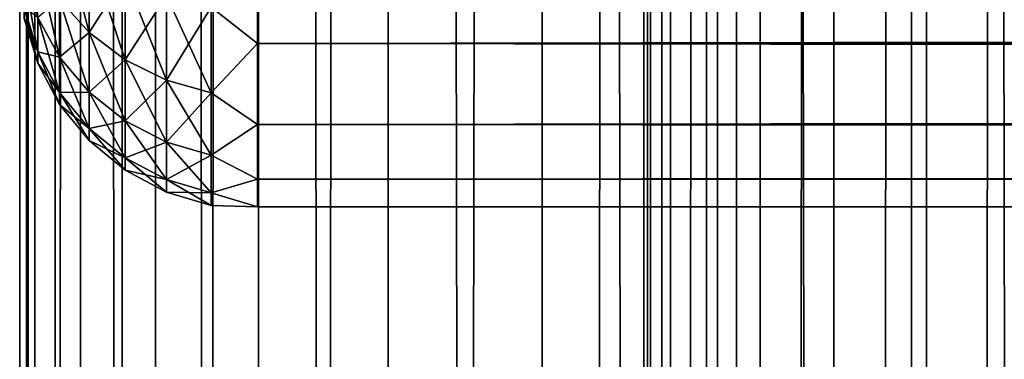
# Model space of a CAD drawing. Extents: x -265 to 265, y 0 to 1027.
# Tile 144 of 256: x -265 to -256.72, y 566.25 to 569.1. Entities that reach past the tile are written whole.
import ezdxf

# ---------------------------------------------------------------- set-up
doc = ezdxf.new("R2010")
doc.units = 0
doc.header["$LTSCALE"] = 41.718519
for name, color, linetype in [('28', 7, 'CONTINUOUS'), ('30', 7, 'CONTINUOUS'), ('67', 7, 'CONTINUOUS'), ('68', 7, 'CONTINUOUS')]:
    doc.layers.add(name, color=color, linetype=linetype)

msp = doc.modelspace()

# ---------------------------------------------------------------- linework, layer by layer
at = {"layer": '28', "color": 7, "linetype": 'CONTINUOUS'}
for points in [[(-263, 568.9014, 21.7492), (-263, 569.7879, 20.2915), (263, 568.9014, 21.7492), (-263, 568.9014, 21.7492)], [(263, 568.9014, 21.7492), (-263, 569.7879, 20.2915), (263, 569.7879, 20.2915), (263, 568.9014, 21.7492)], [(-263, 569.7879, 34.7085), (-263, 568.9014, 33.2508), (263, 569.7879, 34.7085), (-263, 569.7879, 34.7085)], [(263, 569.7879, 34.7085), (-263, 568.9014, 33.2508), (263, 568.9014, 33.2508), (263, 569.7879, 34.7085)], [(-263, 568.2217, 23.314), (-263, 568.9014, 21.7492), (263, 568.2217, 23.314), (-263, 568.2217, 23.314)], [(263, 568.2217, 23.314), (-263, 568.9014, 21.7492), (263, 568.9014, 21.7492), (263, 568.2217, 23.314)], [(-263, 568.9014, 33.2508), (-263, 568.2217, 31.686), (263, 568.9014, 33.2508), (-263, 568.9014, 33.2508)], [(263, 568.9014, 33.2508), (-263, 568.2217, 31.686), (263, 568.2217, 31.686), (263, 568.9014, 33.2508)], [(-263, 567.7614, 24.9568), (-263, 568.2217, 23.314), (263, 567.7614, 24.9568), (-263, 567.7614, 24.9568)], [(263, 567.7614, 24.9568), (-263, 568.2217, 23.314), (263, 568.2217, 23.314), (263, 567.7614, 24.9568)], [(-263, 568.2217, 31.686), (-263, 567.7614, 30.0432), (263, 568.2217, 31.686), (-263, 568.2217, 31.686)], [(263, 568.2217, 31.686), (-263, 567.7614, 30.0432), (263, 567.7614, 30.0432), (263, 568.2217, 31.686)], [(-263, 567.5291, 26.647), (-263, 567.7614, 24.9568), (263, 567.5291, 26.647), (-263, 567.5291, 26.647)], [(263, 567.5291, 26.647), (-263, 567.7614, 24.9568), (263, 567.7614, 24.9568), (263, 567.5291, 26.647)], [(-263, 567.7614, 30.0432), (-263, 567.5291, 28.353), (263, 567.7614, 30.0432), (-263, 567.7614, 30.0432)], [(263, 567.7614, 30.0432), (-263, 567.5291, 28.353), (263, 567.5291, 28.353), (263, 567.7614, 30.0432)], [(-263, 567.5291, 28.353), (-263, 567.5291, 26.647), (263, 567.5291, 28.353), (-263, 567.5291, 28.353)], [(263, 567.5291, 28.353), (-263, 567.5291, 26.647), (263, 567.5291, 26.647), (263, 567.5291, 28.353)]]:
    msp.add_3dface(points, dxfattribs=at)
at = {"layer": '30', "color": 7, "linetype": 'CONTINUOUS'}
for points in [[(-264.6638, 569.2739, 23.0571), (-264.6638, 569.9456, 21.6951), (-264.415, 568.9935, 22.9409), (-264.6638, 569.2739, 23.0571)], [(-264.415, 568.9935, 22.9409), (-264.6638, 569.9456, 21.6951), (-264.415, 569.6827, 21.5433), (-264.415, 568.9935, 22.9409)], [(-263, 569.7879, 20.2915), (-263, 568.9014, 21.7492), (-263.3902, 569.208, 21.2692), (-263, 569.7879, 20.2915)], [(-263, 568.9014, 33.2508), (-263, 569.7879, 34.7085), (-263.3902, 569.208, 33.7308), (-263, 568.9014, 33.2508)], [(-264.415, 569.6827, 33.4567), (-264.6638, 569.2739, 31.9429), (-264.415, 568.9935, 32.0591), (-264.415, 569.6827, 33.4567)], [(-264.415, 569.6827, 33.4567), (-264.415, 568.9935, 32.0591), (-264.1118, 569.467, 33.5813), (-264.415, 569.6827, 33.4567)], [(-264.415, 568.9935, 22.9409), (-264.415, 569.6827, 21.5433), (-264.1118, 568.7633, 22.8456), (-264.415, 568.9935, 22.9409)], [(-264.1118, 568.7633, 22.8456), (-264.415, 569.6827, 21.5433), (-264.1118, 569.467, 21.4187), (-264.1118, 568.7633, 22.8456)], [(-264.8485, 569.1202, 24.5848), (-264.8485, 569.5938, 23.1896), (-264.6638, 568.7858, 24.4952), (-264.8485, 569.1202, 24.5848)], [(-264.6638, 568.7858, 24.4952), (-264.8485, 569.5938, 23.1896), (-264.6638, 569.2739, 23.0571), (-264.6638, 568.7858, 24.4952)], [(-264.962, 569.2053, 26.0788), (-264.962, 569.4831, 24.682), (-264.8485, 568.8328, 26.0298), (-264.962, 569.2053, 26.0788)], [(-264.8485, 568.8328, 26.0298), (-264.962, 569.4831, 24.682), (-264.8485, 569.1202, 24.5848), (-264.8485, 568.8328, 26.0298)], [(-264.1118, 569.467, 33.5813), (-264.415, 568.9935, 32.0591), (-264.1118, 568.7633, 32.1544), (-264.1118, 569.467, 33.5813)], [(-264.1118, 569.467, 33.5813), (-264.1118, 568.7633, 32.1544), (-263.7657, 569.3067, 33.6738), (-264.1118, 569.467, 33.5813)], [(-264.1118, 568.7633, 22.8456), (-264.1118, 569.467, 21.4187), (-263.7657, 568.5923, 22.7748), (-264.1118, 568.7633, 22.8456)], [(-263.7657, 568.5923, 22.7748), (-264.1118, 569.467, 21.4187), (-263.7657, 569.3067, 21.3262), (-263.7657, 568.5923, 22.7748)], [(-264.6638, 569.2739, 31.9429), (-264.8485, 569.1202, 30.4152), (-264.6638, 568.7858, 30.5048), (-264.6638, 569.2739, 31.9429)], [(-264.6638, 569.2739, 31.9429), (-264.6638, 568.7858, 30.5048), (-264.415, 568.9935, 32.0591), (-264.6638, 569.2739, 31.9429)], [(-264.6638, 568.7858, 24.4952), (-264.6638, 569.2739, 23.0571), (-264.415, 568.4926, 24.4166), (-264.6638, 568.7858, 24.4952)], [(-264.415, 568.4926, 24.4166), (-264.6638, 569.2739, 23.0571), (-264.415, 568.9935, 22.9409), (-264.415, 568.4926, 24.4166)], [(-263.7657, 569.3067, 33.6738), (-264.1118, 568.7633, 32.1544), (-263.7657, 568.5923, 32.2252), (-263.7657, 569.3067, 33.6738)], [(-263.7657, 569.3067, 33.6738), (-263.7657, 568.5923, 32.2252), (-263.3902, 569.208, 33.7308), (-263.7657, 569.3067, 33.6738)], [(-263.7657, 568.5923, 22.7748), (-263.7657, 569.3067, 21.3262), (-263.3902, 568.487, 22.7312), (-263.7657, 568.5923, 22.7748)], [(-263.3902, 568.487, 22.7312), (-263.7657, 569.3067, 21.3262), (-263.3902, 569.208, 21.2692), (-263.3902, 568.487, 22.7312)], [(-264.962, 569.2053, 28.9212), (-264.962, 569.1121, 27.5), (-264.8485, 568.8328, 28.9702), (-264.962, 569.2053, 28.9212)], [(-264.8485, 569.1202, 30.4152), (-264.962, 569.2053, 28.9212), (-264.8485, 568.8328, 28.9702), (-264.8485, 569.1202, 30.4152)], [(-264.962, 569.1121, 27.5), (-264.962, 569.2053, 26.0788), (-264.8485, 568.7364, 27.5), (-264.962, 569.1121, 27.5)], [(-264.8485, 568.7364, 27.5), (-264.962, 569.2053, 26.0788), (-264.8485, 568.8328, 26.0298), (-264.8485, 568.7364, 27.5)], [(-263.3902, 569.208, 33.7308), (-263.7657, 568.5923, 32.2252), (-263.3902, 568.487, 32.2688), (-263.3902, 569.208, 33.7308)], [(-263, 568.9014, 21.7492), (-263.3902, 568.487, 22.7312), (-263.3902, 569.208, 21.2692), (-263, 568.9014, 21.7492)], [(-263, 568.9014, 33.2508), (-263.3902, 569.208, 33.7308), (-263.3902, 568.487, 32.2688), (-263, 568.9014, 33.2508)], [(-264.8485, 568.8328, 28.9702), (-264.962, 569.1121, 27.5), (-264.8485, 568.7364, 27.5), (-264.8485, 568.8328, 28.9702)], [(-264.8485, 569.1202, 30.4152), (-264.8485, 568.8328, 28.9702), (-264.6638, 568.7858, 30.5048), (-264.8485, 569.1202, 30.4152)], [(-264.8485, 568.8328, 26.0298), (-264.8485, 569.1202, 24.5848), (-264.6638, 568.4895, 25.9846), (-264.8485, 568.8328, 26.0298)], [(-264.6638, 568.4895, 25.9846), (-264.8485, 569.1202, 24.5848), (-264.6638, 568.7858, 24.4952), (-264.6638, 568.4895, 25.9846)], [(-264.415, 568.9935, 32.0591), (-264.6638, 568.7858, 30.5048), (-264.415, 568.4926, 30.5834), (-264.415, 568.9935, 32.0591)], [(-264.415, 568.9935, 32.0591), (-264.415, 568.4926, 30.5834), (-264.1118, 568.7633, 32.1544), (-264.415, 568.9935, 32.0591)], [(-264.415, 568.4926, 24.4166), (-264.415, 568.9935, 22.9409), (-264.1118, 568.2519, 24.3521), (-264.415, 568.4926, 24.4166)], [(-264.1118, 568.2519, 24.3521), (-264.415, 568.9935, 22.9409), (-264.1118, 568.7633, 22.8456), (-264.1118, 568.2519, 24.3521)], [(-263, 568.9014, 21.7492), (-263, 568.2217, 23.314), (-263.3902, 568.487, 22.7312), (-263, 568.9014, 21.7492)], [(-263, 568.2217, 31.686), (-263, 568.9014, 33.2508), (-263.3902, 568.487, 32.2688), (-263, 568.2217, 31.686)], [(-264.8485, 568.8328, 28.9702), (-264.8485, 568.7364, 27.5), (-264.6638, 568.4895, 29.0154), (-264.8485, 568.8328, 28.9702)], [(-264.6638, 568.7858, 30.5048), (-264.8485, 568.8328, 28.9702), (-264.6638, 568.4895, 29.0154), (-264.6638, 568.7858, 30.5048)], [(-264.8485, 568.7364, 27.5), (-264.8485, 568.8328, 26.0298), (-264.6638, 568.3902, 27.5), (-264.8485, 568.7364, 27.5)], [(-264.6638, 568.3902, 27.5), (-264.8485, 568.8328, 26.0298), (-264.6638, 568.4895, 25.9846), (-264.6638, 568.3902, 27.5)], [(-264.6638, 568.7858, 30.5048), (-264.6638, 568.4895, 29.0154), (-264.415, 568.4926, 30.5834), (-264.6638, 568.7858, 30.5048)], [(-264.6638, 568.4895, 25.9846), (-264.6638, 568.7858, 24.4952), (-264.415, 568.1885, 25.945), (-264.6638, 568.4895, 25.9846)], [(-264.415, 568.1885, 25.945), (-264.6638, 568.7858, 24.4952), (-264.415, 568.4926, 24.4166), (-264.415, 568.1885, 25.945)], [(-264.1118, 568.7633, 32.1544), (-264.415, 568.4926, 30.5834), (-264.1118, 568.2519, 30.6479), (-264.1118, 568.7633, 32.1544)], [(-264.1118, 568.7633, 32.1544), (-264.1118, 568.2519, 30.6479), (-263.7657, 568.5923, 32.2252), (-264.1118, 568.7633, 32.1544)], [(-264.1118, 568.2519, 24.3521), (-264.1118, 568.7633, 22.8456), (-263.7657, 568.0731, 24.3042), (-264.1118, 568.2519, 24.3521)], [(-263.7657, 568.0731, 24.3042), (-264.1118, 568.7633, 22.8456), (-263.7657, 568.5923, 22.7748), (-263.7657, 568.0731, 24.3042)], [(-264.6638, 568.4895, 29.0154), (-264.8485, 568.7364, 27.5), (-264.6638, 568.3902, 27.5), (-264.6638, 568.4895, 29.0154)], [(-263.7657, 568.5923, 32.2252), (-264.1118, 568.2519, 30.6479), (-263.7657, 568.0731, 30.6958), (-263.7657, 568.5923, 32.2252)], [(-263.7657, 568.5923, 32.2252), (-263.7657, 568.0731, 30.6958), (-263.3902, 568.487, 32.2688), (-263.7657, 568.5923, 32.2252)], [(-263.7657, 568.0731, 24.3042), (-263.7657, 568.5923, 22.7748), (-263.3902, 567.963, 24.2747), (-263.7657, 568.0731, 24.3042)], [(-263.3902, 567.963, 24.2747), (-263.7657, 568.5923, 22.7748), (-263.3902, 568.487, 22.7312), (-263.3902, 567.963, 24.2747)], [(-264.415, 568.4926, 30.5834), (-264.6638, 568.4895, 29.0154), (-264.415, 568.1885, 29.055), (-264.415, 568.4926, 30.5834)], [(-264.6638, 568.4895, 29.0154), (-264.6638, 568.3902, 27.5), (-264.415, 568.1885, 29.055), (-264.6638, 568.4895, 29.0154)], [(-264.6638, 568.3902, 27.5), (-264.6638, 568.4895, 25.9846), (-264.415, 568.0866, 27.5), (-264.6638, 568.3902, 27.5)], [(-264.415, 568.0866, 27.5), (-264.6638, 568.4895, 25.9846), (-264.415, 568.1885, 25.945), (-264.415, 568.0866, 27.5)], [(-264.415, 568.4926, 30.5834), (-264.415, 568.1885, 29.055), (-264.1118, 568.2519, 30.6479), (-264.415, 568.4926, 30.5834)], [(-264.415, 568.1885, 25.945), (-264.415, 568.4926, 24.4166), (-264.1118, 567.9415, 25.9125), (-264.415, 568.1885, 25.945)], [(-264.1118, 567.9415, 25.9125), (-264.415, 568.4926, 24.4166), (-264.1118, 568.2519, 24.3521), (-264.1118, 567.9415, 25.9125)], [(-263.3902, 568.487, 32.2688), (-263.7657, 568.0731, 30.6958), (-263.3902, 567.963, 30.7253), (-263.3902, 568.487, 32.2688)], [(-263, 568.2217, 23.314), (-263.3902, 567.963, 24.2747), (-263.3902, 568.487, 22.7312), (-263, 568.2217, 23.314)], [(-263, 568.2217, 31.686), (-263.3902, 568.487, 32.2688), (-263.3902, 567.963, 30.7253), (-263, 568.2217, 31.686)], [(-264.415, 568.1885, 29.055), (-264.6638, 568.3902, 27.5), (-264.415, 568.0866, 27.5), (-264.415, 568.1885, 29.055)], [(-264.1118, 568.2519, 30.6479), (-264.415, 568.1885, 29.055), (-264.1118, 567.9415, 29.0875), (-264.1118, 568.2519, 30.6479)], [(-264.415, 568.1885, 29.055), (-264.415, 568.0866, 27.5), (-264.1118, 567.9415, 29.0875), (-264.415, 568.1885, 29.055)], [(-264.415, 568.0866, 27.5), (-264.415, 568.1885, 25.945), (-264.1118, 567.8375, 27.5), (-264.415, 568.0866, 27.5)], [(-264.1118, 567.8375, 27.5), (-264.415, 568.1885, 25.945), (-264.1118, 567.9415, 25.9125), (-264.1118, 567.8375, 27.5)], [(-264.1118, 568.2519, 30.6479), (-264.1118, 567.9415, 29.0875), (-263.7657, 568.0731, 30.6958), (-264.1118, 568.2519, 30.6479)], [(-264.1118, 567.9415, 25.9125), (-264.1118, 568.2519, 24.3521), (-263.7657, 567.758, 25.8883), (-264.1118, 567.9415, 25.9125)], [(-263.7657, 567.758, 25.8883), (-264.1118, 568.2519, 24.3521), (-263.7657, 568.0731, 24.3042), (-263.7657, 567.758, 25.8883)], [(-263, 568.2217, 23.314), (-263, 567.7614, 24.9568), (-263.3902, 567.963, 24.2747), (-263, 568.2217, 23.314)], [(-263, 567.7614, 30.0432), (-263, 568.2217, 31.686), (-263.3902, 567.963, 30.7253), (-263, 567.7614, 30.0432)], [(-264.1118, 567.9415, 29.0875), (-264.415, 568.0866, 27.5), (-264.1118, 567.8375, 27.5), (-264.1118, 567.9415, 29.0875)], [(-263.7657, 568.0731, 30.6958), (-264.1118, 567.9415, 29.0875), (-263.7657, 567.758, 29.1117), (-263.7657, 568.0731, 30.6958)], [(-263.7657, 568.0731, 30.6958), (-263.7657, 567.758, 29.1117), (-263.3902, 567.963, 30.7253), (-263.7657, 568.0731, 30.6958)], [(-263.7657, 567.758, 25.8883), (-263.7657, 568.0731, 24.3042), (-263.3902, 567.645, 25.8734), (-263.7657, 567.758, 25.8883)], [(-263.3902, 567.645, 25.8734), (-263.7657, 568.0731, 24.3042), (-263.3902, 567.963, 24.2747), (-263.3902, 567.645, 25.8734)], [(-264.1118, 567.9415, 29.0875), (-264.1118, 567.8375, 27.5), (-263.7657, 567.758, 29.1117), (-264.1118, 567.9415, 29.0875)], [(-264.1118, 567.8375, 27.5), (-264.1118, 567.9415, 25.9125), (-263.7657, 567.6524, 27.5), (-264.1118, 567.8375, 27.5)], [(-263.7657, 567.6524, 27.5), (-264.1118, 567.9415, 25.9125), (-263.7657, 567.758, 25.8883), (-263.7657, 567.6524, 27.5)], [(-263.3902, 567.963, 30.7253), (-263.7657, 567.758, 29.1117), (-263.3902, 567.645, 29.1266), (-263.3902, 567.963, 30.7253)], [(-263, 567.7614, 24.9568), (-263.3902, 567.645, 25.8734), (-263.3902, 567.963, 24.2747), (-263, 567.7614, 24.9568)], [(-263, 567.7614, 30.0432), (-263.3902, 567.963, 30.7253), (-263.3902, 567.645, 29.1266), (-263, 567.7614, 30.0432)], [(-263.7657, 567.758, 29.1117), (-264.1118, 567.8375, 27.5), (-263.7657, 567.6524, 27.5), (-263.7657, 567.758, 29.1117)], [(-263.7657, 567.758, 29.1117), (-263.7657, 567.6524, 27.5), (-263.3902, 567.645, 29.1266), (-263.7657, 567.758, 29.1117)], [(-263.7657, 567.6524, 27.5), (-263.7657, 567.758, 25.8883), (-263.3902, 567.5384, 27.5), (-263.7657, 567.6524, 27.5)], [(-263.3902, 567.5384, 27.5), (-263.7657, 567.758, 25.8883), (-263.3902, 567.645, 25.8734), (-263.3902, 567.5384, 27.5)], [(-263, 567.7614, 24.9568), (-263, 567.5291, 26.647), (-263.3902, 567.645, 25.8734), (-263, 567.7614, 24.9568)], [(-263, 567.5291, 28.353), (-263, 567.7614, 30.0432), (-263.3902, 567.645, 29.1266), (-263, 567.5291, 28.353)], [(-263.3902, 567.645, 29.1266), (-263.7657, 567.6524, 27.5), (-263.3902, 567.5384, 27.5), (-263.3902, 567.645, 29.1266)], [(-263, 567.5291, 26.647), (-263.3902, 567.5384, 27.5), (-263.3902, 567.645, 25.8734), (-263, 567.5291, 26.647)], [(-263, 567.5291, 28.353), (-263.3902, 567.645, 29.1266), (-263.3902, 567.5384, 27.5), (-263, 567.5291, 28.353)], [(-263, 567.5291, 26.647), (-263, 567.5291, 28.353), (-263.3902, 567.5384, 27.5), (-263, 567.5291, 26.647)]]:
    msp.add_3dface(points, dxfattribs=at)
at = {"layer": '67', "color": 7, "linetype": 'CONTINUOUS'}
for points in [[(-265, 1), (-264.8717, 1, 1.9579), (-265, 1019), (-265, 1)], [(-265, 1019), (-264.8717, 1, 1.9579), (-264.8717, 1019, 1.9579), (-265, 1019)], [(-264.8717, 1, 1.9579), (-264.4889, 1, 3.8823), (-264.8717, 1019, 1.9579), (-264.8717, 1, 1.9579)], [(-264.8717, 1019, 1.9579), (-264.4889, 1, 3.8823), (-264.4889, 1019, 3.8823), (-264.8717, 1019, 1.9579)], [(-264.4889, 1, 3.8823), (-263.8582, 1, 5.7403), (-264.4889, 1019, 3.8823), (-264.4889, 1, 3.8823)], [(-264.4889, 1019, 3.8823), (-263.8582, 1, 5.7403), (-263.8582, 1019, 5.7403), (-264.4889, 1019, 3.8823)], [(-263.8582, 1, 5.7403), (-262.9904, 1, 7.5), (-263.8582, 1019, 5.7403), (-263.8582, 1, 5.7403)], [(-263.8582, 1019, 5.7403), (-262.9904, 1, 7.5), (-262.9904, 1019, 7.5), (-263.8582, 1019, 5.7403)], [(-262.9904, 1, 7.5), (-261.9003, 1, 9.1314), (-262.9904, 1019, 7.5), (-262.9904, 1, 7.5)], [(-262.9904, 1019, 7.5), (-261.9003, 1, 9.1314), (-261.9003, 1019, 9.1314), (-262.9904, 1019, 7.5)], [(-261.9003, 1, 9.1314), (-260.6066, 1, 10.6066), (-261.9003, 1019, 9.1314), (-261.9003, 1, 9.1314)], [(-261.9003, 1019, 9.1314), (-260.6066, 1, 10.6066), (-260.6066, 1019, 10.6066), (-261.9003, 1019, 9.1314)], [(-260.6066, 1, 10.6066), (-259.1314, 1, 11.9003), (-260.6066, 1019, 10.6066), (-260.6066, 1, 10.6066)], [(-260.6066, 1019, 10.6066), (-259.1314, 1, 11.9003), (-259.1314, 1019, 11.9003), (-260.6066, 1019, 10.6066)], [(-259.1314, 1, 11.9003), (-257.5, 1, 12.9904), (-259.1314, 1019, 11.9003), (-259.1314, 1, 11.9003)], [(-259.1314, 1019, 11.9003), (-257.5, 1, 12.9904), (-257.5, 1019, 12.9904), (-259.1314, 1019, 11.9003)], [(-257.5, 1, 12.9904), (-255.7403, 1, 13.8582), (-257.5, 1019, 12.9904), (-257.5, 1, 12.9904)], [(-257.5, 1019, 12.9904), (-255.7403, 1, 13.8582), (-255.7403, 1019, 13.8582), (-257.5, 1019, 12.9904)]]:
    msp.add_3dface(points, dxfattribs=at)
at = {"layer": '68', "color": 7, "linetype": 'CONTINUOUS'}
for points in [[(-265, 1), (-265, 1019), (-264.8717, 1019, -1.9579), (-265, 1)], [(-264.8717, 1, -1.9579), (-265, 1), (-264.8717, 1019, -1.9579), (-264.8717, 1, -1.9579)], [(-264.4889, 1, -3.8823), (-264.8717, 1, -1.9579), (-264.4889, 1019, -3.8823), (-264.4889, 1, -3.8823)], [(-264.4889, 1019, -3.8823), (-264.8717, 1, -1.9579), (-264.8717, 1019, -1.9579), (-264.4889, 1019, -3.8823)], [(-263.8582, 1, -5.7403), (-264.4889, 1, -3.8823), (-263.8582, 1019, -5.7403), (-263.8582, 1, -5.7403)], [(-263.8582, 1019, -5.7403), (-264.4889, 1, -3.8823), (-264.4889, 1019, -3.8823), (-263.8582, 1019, -5.7403)], [(-262.9904, 1, -7.5), (-263.8582, 1, -5.7403), (-262.9904, 1019, -7.5), (-262.9904, 1, -7.5)], [(-262.9904, 1019, -7.5), (-263.8582, 1, -5.7403), (-263.8582, 1019, -5.7403), (-262.9904, 1019, -7.5)], [(-261.9003, 1, -9.1314), (-262.9904, 1, -7.5), (-261.9003, 1019, -9.1314), (-261.9003, 1, -9.1314)], [(-261.9003, 1019, -9.1314), (-262.9904, 1, -7.5), (-262.9904, 1019, -7.5), (-261.9003, 1019, -9.1314)], [(-260.6066, 1, -10.6066), (-261.9003, 1, -9.1314), (-260.6066, 1019, -10.6066), (-260.6066, 1, -10.6066)], [(-260.6066, 1019, -10.6066), (-261.9003, 1, -9.1314), (-261.9003, 1019, -9.1314), (-260.6066, 1019, -10.6066)], [(-260.6066, 1, -10.6066), (-260.6066, 1019, -10.6066), (-259.75, 1000, -11.399), (-260.6066, 1, -10.6066)], [(-260.6066, 1, -10.6066), (-259.75, 1000, -11.399), (-259.75, 20, -11.399), (-260.6066, 1, -10.6066)], [(-259.75, 1000, -11.399), (-259.6951, 998.9667, -11.4457), (-259.75, 20, -11.399), (-259.75, 1000, -11.399)], [(-259.75, 20, -11.399), (-259.6951, 998.9667, -11.4457), (-259.6951, 21.0332, -11.4457), (-259.75, 20, -11.399)], [(-259.6951, 998.9667, -11.4457), (-259.525, 997.9175, -11.5877), (-259.6951, 21.0332, -11.4457), (-259.6951, 998.9667, -11.4457)], [(-259.6951, 21.0332, -11.4457), (-259.525, 997.9175, -11.5877), (-259.525, 22.0825, -11.5877), (-259.6951, 21.0332, -11.4457)], [(-259.525, 997.9175, -11.5877), (-259.2244, 996.8419, -11.8284), (-259.525, 22.0825, -11.5877), (-259.525, 997.9175, -11.5877)], [(-259.525, 22.0825, -11.5877), (-259.2244, 996.8419, -11.8284), (-259.2244, 23.158, -11.8284), (-259.525, 22.0825, -11.5877)], [(-259.2244, 996.8419, -11.8284), (-258.7723, 995.7445, -12.1674), (-259.2244, 23.158, -11.8284), (-259.2244, 996.8419, -11.8284)], [(-259.2244, 23.158, -11.8284), (-258.7723, 995.7445, -12.1674), (-258.7723, 24.2554, -12.1674), (-259.2244, 23.158, -11.8284)], [(-258.7723, 995.7445, -12.1674), (-258.1533, 994.6533, -12.5906), (-258.7723, 24.2554, -12.1674), (-258.7723, 995.7445, -12.1674)], [(-258.7723, 24.2554, -12.1674), (-258.1533, 994.6533, -12.5906), (-258.1533, 25.3466, -12.5906), (-258.7723, 24.2554, -12.1674)], [(-258.1533, 994.6533, -12.5906), (-257.3737, 993.621, -13.0625), (-258.1533, 25.3466, -12.5906), (-258.1533, 994.6533, -12.5906)], [(-258.1533, 25.3466, -12.5906), (-257.3737, 993.621, -13.0625), (-257.3737, 26.379, -13.0625), (-258.1533, 25.3466, -12.5906)], [(-257.3737, 993.621, -13.0625), (-256.4613, 992.6984, -13.537), (-257.3737, 26.379, -13.0625), (-257.3737, 993.621, -13.0625)], [(-257.3737, 26.379, -13.0625), (-256.4613, 992.6984, -13.537), (-256.4613, 27.3016, -13.537), (-257.3737, 26.379, -13.0625)]]:
    msp.add_3dface(points, dxfattribs=at)

doc.saveas('drawing.dxf')
